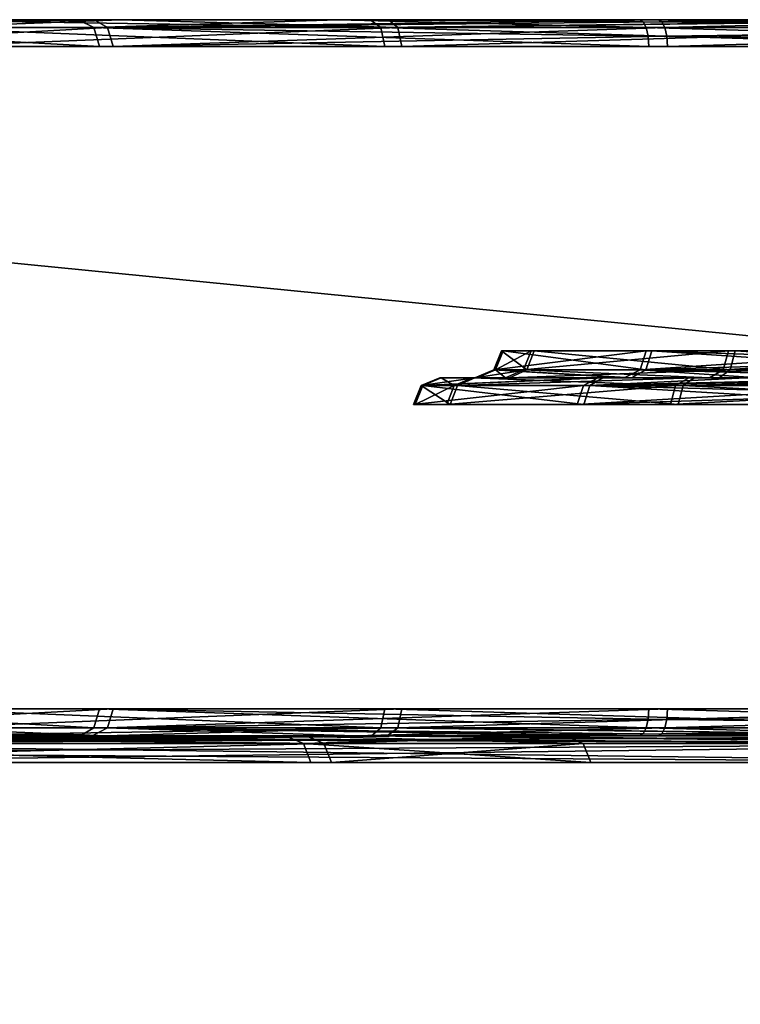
# Model space of a CAD drawing. Header units: millimetres. Extents: x -150 to 150, y -85 to 1149.
# Tile 82 of 256: x -118.74 to -117.934, y 1008.3 to 1009.4. Entities that reach past the tile are written whole.
import ezdxf

# ---------------------------------------------------------------- set-up
doc = ezdxf.new("R2010")
doc.units = ezdxf.units.MM
doc.header["$LTSCALE"] = 21.359881
for name, color, linetype in [('3503', 7, 'CONTINUOUS'), ('3504', 7, 'CONTINUOUS'), ('3507', 7, 'CONTINUOUS'), ('3508', 7, 'CONTINUOUS'), ('3519', 7, 'CONTINUOUS'), ('3520', 7, 'CONTINUOUS'), ('3521', 7, 'CONTINUOUS'), ('3522', 7, 'CONTINUOUS'), ('3523', 7, 'CONTINUOUS'), ('3524', 7, 'CONTINUOUS'), ('3525', 7, 'CONTINUOUS'), ('3526', 7, 'CONTINUOUS'), ('3532', 7, 'CONTINUOUS'), ('3533', 7, 'CONTINUOUS'), ('3534', 7, 'CONTINUOUS'), ('3535', 7, 'CONTINUOUS'), ('3544', 7, 'CONTINUOUS'), ('3545', 7, 'CONTINUOUS'), ('3548', 7, 'CONTINUOUS'), ('3549', 7, 'CONTINUOUS'), ('3560', 7, 'CONTINUOUS'), ('3561', 7, 'CONTINUOUS'), ('3562', 7, 'CONTINUOUS'), ('3563', 7, 'CONTINUOUS'), ('3564', 7, 'CONTINUOUS'), ('3565', 7, 'CONTINUOUS'), ('3566', 7, 'CONTINUOUS'), ('3567', 7, 'CONTINUOUS'), ('3573', 7, 'CONTINUOUS'), ('3574', 7, 'CONTINUOUS'), ('3575', 7, 'CONTINUOUS'), ('3576', 7, 'CONTINUOUS'), ('3616', 7, 'CONTINUOUS'), ('3617', 7, 'CONTINUOUS'), ('3657', 7, 'CONTINUOUS'), ('3658', 7, 'CONTINUOUS'), ('9023', 7, 'CONTINUOUS'), ('9025', 7, 'CONTINUOUS')]:
    doc.layers.add(name, color=color, linetype=linetype)

msp = doc.modelspace()

# ---------------------------------------------------------------- linework, layer by layer
at = {"layer": '3503', "linetype": 'CONTINUOUS'}
for points in [[(-118.291, 1008.9912, 257.388), (-118.1096, 1008.9912, 257.7839), (-118.2996, 1008.97, 257.3895), (-118.291, 1008.9912, 257.388)], [(-118.2996, 1008.97, 257.3895), (-118.1096, 1008.9912, 257.7839), (-118.1164, 1008.97, 257.7895), (-118.2996, 1008.97, 257.3895)], [(-118.2584, 1008.97, 256.9514), (-118.291, 1008.9912, 257.388), (-118.2996, 1008.97, 257.3895), (-118.2584, 1008.97, 256.9514)], [(-118.2501, 1008.9912, 256.9545), (-118.291, 1008.9912, 257.388), (-118.2584, 1008.97, 256.9514), (-118.2501, 1008.9912, 256.9545)], [(-118.0036, 1008.97, 256.5927), (-118.2501, 1008.9912, 256.9545), (-118.2584, 1008.97, 256.9514), (-118.0036, 1008.97, 256.5927)], [(-117.998, 1008.9912, 256.5995), (-118.2501, 1008.9912, 256.9545), (-118.0036, 1008.97, 256.5927), (-117.998, 1008.9912, 256.5995)], [(-117.7546, 1008.9912, 258.036), (-117.7568, 1008.9815, 258.0421), (-118.1164, 1008.97, 257.7895), (-117.7546, 1008.9912, 258.036)], [(-118.1096, 1008.9912, 257.7839), (-117.7546, 1008.9912, 258.036), (-118.1164, 1008.97, 257.7895), (-118.1096, 1008.9912, 257.7839)], [(-117.6036, 1008.97, 256.4094), (-117.998, 1008.9912, 256.5995), (-118.0036, 1008.97, 256.5927), (-117.6036, 1008.97, 256.4094)], [(-117.6021, 1008.9912, 256.4181), (-117.998, 1008.9912, 256.5995), (-117.6036, 1008.97, 256.4094), (-117.6021, 1008.9912, 256.4181)], [(-117.7568, 1008.9815, 258.0421), (-117.7576, 1008.97, 258.0443), (-118.1164, 1008.97, 257.7895), (-117.7568, 1008.9815, 258.0421)]]:
    msp.add_3dface(points, dxfattribs=at)
at = {"layer": '3504', "linetype": 'CONTINUOUS'}
for points in [[(-118.1096, 1008.9912, 257.7839), (-118.291, 1008.9912, 257.388), (-118.0935, 1009, 257.7701), (-118.1096, 1008.9912, 257.7839)], [(-118.291, 1008.9912, 257.388), (-118.2501, 1008.9912, 256.9545), (-118.2307, 1009, 256.963), (-118.291, 1008.9912, 257.388)], [(-118.0935, 1009, 257.7701), (-118.291, 1008.9912, 257.388), (-118.2698, 1009, 257.3861), (-118.0935, 1009, 257.7701)], [(-118.2698, 1009, 257.3861), (-118.291, 1008.9912, 257.388), (-118.2307, 1009, 256.963), (-118.2698, 1009, 257.3861)], [(-118.2501, 1008.9912, 256.9545), (-117.998, 1008.9912, 256.5995), (-117.9858, 1009, 256.6169), (-118.2501, 1008.9912, 256.9545)], [(-118.2307, 1009, 256.963), (-118.2501, 1008.9912, 256.9545), (-117.9858, 1009, 256.6169), (-118.2307, 1009, 256.963)], [(-117.7472, 1009, 258.0161), (-118.1096, 1008.9912, 257.7839), (-118.0935, 1009, 257.7701), (-117.7472, 1009, 258.0161)], [(-118.1096, 1008.9912, 257.7839), (-117.7472, 1009, 258.0161), (-117.7512, 1008.9977, 258.0269), (-118.1096, 1008.9912, 257.7839)], [(-117.7546, 1008.9912, 258.036), (-118.1096, 1008.9912, 257.7839), (-117.7512, 1008.9977, 258.0269), (-117.7546, 1008.9912, 258.036)], [(-117.998, 1008.9912, 256.5995), (-117.6021, 1008.9912, 256.4181), (-117.6013, 1009, 256.4395), (-117.998, 1008.9912, 256.5995)], [(-117.9858, 1009, 256.6169), (-117.998, 1008.9912, 256.5995), (-117.6013, 1009, 256.4395), (-117.9858, 1009, 256.6169)]]:
    msp.add_3dface(points, dxfattribs=at)
at = {"layer": '3507', "linetype": 'CONTINUOUS'}
for points in [[(-118.2097, 1009.0088, 257.3742), (-118.1729, 1009.0088, 256.9832), (-118.201, 1009.03, 257.3728), (-118.2097, 1009.0088, 257.3742)], [(-118.0461, 1009.0088, 257.7313), (-118.2097, 1009.0088, 257.3742), (-118.0393, 1009.03, 257.7257), (-118.0461, 1009.0088, 257.7313)], [(-118.0393, 1009.03, 257.7257), (-118.2097, 1009.0088, 257.3742), (-118.201, 1009.03, 257.3728), (-118.0393, 1009.03, 257.7257)], [(-118.201, 1009.03, 257.3728), (-118.1729, 1009.0088, 256.9832), (-118.1646, 1009.03, 256.9863), (-118.201, 1009.03, 257.3728)], [(-118.1729, 1009.0088, 256.9832), (-117.9454, 1009.0088, 256.663), (-118.1646, 1009.03, 256.9863), (-118.1729, 1009.0088, 256.9832)], [(-118.1646, 1009.03, 256.9863), (-117.9454, 1009.0088, 256.663), (-117.9398, 1009.03, 256.6697), (-118.1646, 1009.03, 256.9863)], [(-117.7236, 1009.0185, 257.9527), (-118.0461, 1009.0088, 257.7313), (-117.7228, 1009.03, 257.9505), (-117.7236, 1009.0185, 257.9527)], [(-117.7228, 1009.03, 257.9505), (-118.0461, 1009.0088, 257.7313), (-118.0393, 1009.03, 257.7257), (-117.7228, 1009.03, 257.9505)], [(-117.9454, 1009.0088, 256.663), (-117.5883, 1009.0088, 256.4994), (-117.9398, 1009.03, 256.6697), (-117.9454, 1009.0088, 256.663)], [(-117.9398, 1009.03, 256.6697), (-117.5883, 1009.0088, 256.4994), (-117.5869, 1009.03, 256.508), (-117.9398, 1009.03, 256.6697)], [(-117.7259, 1009.0088, 257.9588), (-118.0461, 1009.0088, 257.7313), (-117.7236, 1009.0185, 257.9527), (-117.7259, 1009.0088, 257.9588)]]:
    msp.add_3dface(points, dxfattribs=at)
at = {"layer": '3508', "linetype": 'CONTINUOUS'}
for points in [[(-118.1729, 1009.0088, 256.9832), (-118.2097, 1009.0088, 257.3742), (-118.231, 1009, 257.3757), (-118.1729, 1009.0088, 256.9832)], [(-118.1923, 1009, 256.9746), (-118.1729, 1009.0088, 256.9832), (-118.231, 1009, 257.3757), (-118.1923, 1009, 256.9746)], [(-118.231, 1009, 257.3757), (-118.2097, 1009.0088, 257.3742), (-118.064, 1009, 257.743), (-118.231, 1009, 257.3757)], [(-118.2097, 1009.0088, 257.3742), (-118.0461, 1009.0088, 257.7313), (-118.064, 1009, 257.743), (-118.2097, 1009.0088, 257.3742)], [(-117.9454, 1009.0088, 256.663), (-118.1729, 1009.0088, 256.9832), (-118.1923, 1009, 256.9746), (-117.9454, 1009.0088, 256.663)], [(-117.9579, 1009, 256.6457), (-117.9454, 1009.0088, 256.663), (-118.1923, 1009, 256.9746), (-117.9579, 1009, 256.6457)], [(-118.064, 1009, 257.743), (-118.0461, 1009.0088, 257.7313), (-117.9141, 1009, 257.8828), (-118.064, 1009, 257.743)], [(-118.0461, 1009.0088, 257.7313), (-117.7259, 1009.0088, 257.9588), (-117.9141, 1009, 257.8828), (-118.0461, 1009.0088, 257.7313)], [(-117.592, 1009, 256.4785), (-117.9454, 1009.0088, 256.663), (-117.9579, 1009, 256.6457), (-117.592, 1009, 256.4785)], [(-117.5883, 1009.0088, 256.4994), (-117.9454, 1009.0088, 256.663), (-117.592, 1009, 256.4785), (-117.5883, 1009.0088, 256.4994)]]:
    msp.add_3dface(points, dxfattribs=at)
at = {"layer": '3519', "linetype": 'CONTINUOUS'}
for points in [[(-118.6568, 1009.3912, 258.3977), (-119.0375, 1009.3912, 257.7653), (-118.6504, 1009.37, 258.3917), (-118.6568, 1009.3912, 258.3977)], [(-118.6504, 1009.37, 258.3917), (-119.0375, 1009.3912, 257.7653), (-119.0291, 1009.37, 257.7625), (-118.6504, 1009.37, 258.3917)], [(-118.849, 1009.3912, 256.3382), (-118.3171, 1009.3912, 255.8263), (-118.8416, 1009.37, 256.343), (-118.849, 1009.3912, 256.3382)], [(-118.8416, 1009.37, 256.343), (-118.3171, 1009.3912, 255.8263), (-118.3125, 1009.37, 255.8338), (-118.8416, 1009.37, 256.343)], [(-118.0393, 1009.3912, 258.8024), (-118.6568, 1009.3912, 258.3977), (-118.0371, 1009.3815, 258.7963), (-118.0393, 1009.3912, 258.8024)], [(-118.0371, 1009.3815, 258.7963), (-118.6568, 1009.3912, 258.3977), (-118.0363, 1009.37, 258.7942), (-118.0371, 1009.3815, 258.7963)], [(-118.0363, 1009.37, 258.7942), (-118.6568, 1009.3912, 258.3977), (-118.6504, 1009.37, 258.3917), (-118.0363, 1009.37, 258.7942)], [(-118.3171, 1009.3912, 255.8263), (-117.6157, 1009.3912, 255.5959), (-118.3125, 1009.37, 255.8338), (-118.3171, 1009.3912, 255.8263)], [(-118.3125, 1009.37, 255.8338), (-117.6157, 1009.3912, 255.5959), (-117.6149, 1009.37, 255.6046), (-118.3125, 1009.37, 255.8338)]]:
    msp.add_3dface(points, dxfattribs=at)
at = {"layer": '3520', "linetype": 'CONTINUOUS'}
for points in [[(-119.058, 1009.4, 257.7709), (-119.0375, 1009.3912, 257.7653), (-118.6742, 1009.4, 258.4102), (-119.058, 1009.4, 257.7709)], [(-119.0375, 1009.3912, 257.7653), (-118.6568, 1009.3912, 258.3977), (-118.6742, 1009.4, 258.4102), (-119.0375, 1009.3912, 257.7653)], [(-118.6271, 1009.4, 256.0375), (-118.849, 1009.3912, 256.3382), (-118.8675, 1009.4, 256.3278), (-118.6271, 1009.4, 256.0375)], [(-118.3171, 1009.3912, 255.8263), (-118.849, 1009.3912, 256.3382), (-118.6271, 1009.4, 256.0375), (-118.3171, 1009.3912, 255.8263)], [(-118.6742, 1009.4, 258.4102), (-118.6568, 1009.3912, 258.3977), (-118.3839, 1009.4, 258.6516), (-118.6742, 1009.4, 258.4102)], [(-118.6568, 1009.3912, 258.3977), (-118.0393, 1009.3912, 258.8024), (-118.3839, 1009.4, 258.6516), (-118.6568, 1009.3912, 258.3977)], [(-118.3274, 1009.4, 255.8078), (-118.3171, 1009.3912, 255.8263), (-118.6271, 1009.4, 256.0375), (-118.3274, 1009.4, 255.8078)], [(-118.3839, 1009.4, 258.6516), (-118.0393, 1009.3912, 258.8024), (-118.0427, 1009.3977, 258.8115), (-118.3839, 1009.4, 258.6516)], [(-118.0467, 1009.4, 258.8223), (-118.3839, 1009.4, 258.6516), (-118.0427, 1009.3977, 258.8115), (-118.0467, 1009.4, 258.8223)], [(-117.6177, 1009.4, 255.5748), (-118.3171, 1009.3912, 255.8263), (-118.3274, 1009.4, 255.8078), (-117.6177, 1009.4, 255.5748)], [(-117.6157, 1009.3912, 255.5959), (-118.3171, 1009.3912, 255.8263), (-117.6177, 1009.4, 255.5748), (-117.6157, 1009.3912, 255.5959)]]:
    msp.add_3dface(points, dxfattribs=at)
at = {"layer": '3521', "linetype": 'CONTINUOUS'}
for points in [[(-118.0393, 1009.3912, 258.8024), (-118.0371, 1009.3815, 258.7963), (-117.3083, 1009.37, 258.8903), (-118.0393, 1009.3912, 258.8024)], [(-117.3074, 1009.3912, 258.8991), (-118.0393, 1009.3912, 258.8024), (-117.3083, 1009.37, 258.8903), (-117.3074, 1009.3912, 258.8991)], [(-118.0371, 1009.3815, 258.7963), (-118.0363, 1009.37, 258.7942), (-117.3083, 1009.37, 258.8903), (-118.0371, 1009.3815, 258.7963)]]:
    msp.add_3dface(points, dxfattribs=at)
at = {"layer": '3522', "linetype": 'CONTINUOUS'}
for points in [[(-118.0467, 1009.4, 258.8223), (-118.0427, 1009.3977, 258.8115), (-117.3074, 1009.3912, 258.8991), (-118.0467, 1009.4, 258.8223)], [(-118.0467, 1009.4, 258.8223), (-117.3074, 1009.3912, 258.8991), (-117.3055, 1009.4, 258.9202), (-118.0467, 1009.4, 258.8223)], [(-118.0427, 1009.3977, 258.8115), (-118.0393, 1009.3912, 258.8024), (-117.3074, 1009.3912, 258.8991), (-118.0427, 1009.3977, 258.8115)]]:
    msp.add_3dface(points, dxfattribs=at)
at = {"layer": '3523', "linetype": 'CONTINUOUS'}
for points in [[(-119.0375, 1008.6088, 257.7653), (-118.6568, 1008.6088, 258.3977), (-119.0291, 1008.63, 257.7625), (-119.0375, 1008.6088, 257.7653)], [(-119.0291, 1008.63, 257.7625), (-118.6568, 1008.6088, 258.3977), (-118.6504, 1008.63, 258.3917), (-119.0291, 1008.63, 257.7625)], [(-118.3171, 1008.6088, 255.8263), (-118.849, 1008.6088, 256.3382), (-118.3125, 1008.63, 255.8338), (-118.3171, 1008.6088, 255.8263)], [(-118.3125, 1008.63, 255.8338), (-118.849, 1008.6088, 256.3382), (-118.8416, 1008.63, 256.343), (-118.3125, 1008.63, 255.8338)], [(-118.6568, 1008.6088, 258.3977), (-118.0393, 1008.6088, 258.8024), (-118.6504, 1008.63, 258.3917), (-118.6568, 1008.6088, 258.3977)], [(-118.0371, 1008.6185, 258.7963), (-118.0363, 1008.63, 258.7942), (-118.6504, 1008.63, 258.3917), (-118.0371, 1008.6185, 258.7963)], [(-118.0393, 1008.6088, 258.8024), (-118.0371, 1008.6185, 258.7963), (-118.6504, 1008.63, 258.3917), (-118.0393, 1008.6088, 258.8024)], [(-117.6157, 1008.6088, 255.5959), (-118.3171, 1008.6088, 255.8263), (-117.6149, 1008.63, 255.6046), (-117.6157, 1008.6088, 255.5959)], [(-117.6149, 1008.63, 255.6046), (-118.3171, 1008.6088, 255.8263), (-118.3125, 1008.63, 255.8338), (-117.6149, 1008.63, 255.6046)]]:
    msp.add_3dface(points, dxfattribs=at)
at = {"layer": '3524', "linetype": 'CONTINUOUS'}
for points in [[(-118.6721, 1008.6, 258.4124), (-119.0375, 1008.6088, 257.7653), (-119.0574, 1008.6, 257.7726), (-118.6721, 1008.6, 258.4124)], [(-118.6568, 1008.6088, 258.3977), (-119.0375, 1008.6088, 257.7653), (-118.6721, 1008.6, 258.4124), (-118.6568, 1008.6088, 258.3977)], [(-118.849, 1008.6088, 256.3382), (-118.3171, 1008.6088, 255.8263), (-118.8664, 1008.6, 256.3262), (-118.849, 1008.6088, 256.3382)], [(-118.8664, 1008.6, 256.3262), (-118.3171, 1008.6088, 255.8263), (-118.3289, 1008.6, 255.8087), (-118.8664, 1008.6, 256.3262)], [(-118.0467, 1008.6, 258.8223), (-118.6568, 1008.6088, 258.3977), (-118.6721, 1008.6, 258.4124), (-118.0467, 1008.6, 258.8223)], [(-118.0393, 1008.6088, 258.8024), (-118.6568, 1008.6088, 258.3977), (-118.0427, 1008.6023, 258.8115), (-118.0393, 1008.6088, 258.8024)], [(-118.6568, 1008.6088, 258.3977), (-118.0467, 1008.6, 258.8223), (-118.0427, 1008.6023, 258.8115), (-118.6568, 1008.6088, 258.3977)], [(-118.3289, 1008.6, 255.8087), (-118.3171, 1008.6088, 255.8263), (-117.6208, 1008.6, 255.575), (-118.3289, 1008.6, 255.8087)], [(-118.3171, 1008.6088, 255.8263), (-117.6157, 1008.6088, 255.5959), (-117.6208, 1008.6, 255.575), (-118.3171, 1008.6088, 255.8263)]]:
    msp.add_3dface(points, dxfattribs=at)
at = {"layer": '3525', "linetype": 'CONTINUOUS'}
for points in [[(-118.0363, 1008.63, 258.7942), (-118.0371, 1008.6185, 258.7963), (-117.3074, 1008.6088, 258.8991), (-118.0363, 1008.63, 258.7942)], [(-118.0363, 1008.63, 258.7942), (-117.3074, 1008.6088, 258.8991), (-117.3083, 1008.63, 258.8903), (-118.0363, 1008.63, 258.7942)], [(-118.0371, 1008.6185, 258.7963), (-118.0393, 1008.6088, 258.8024), (-117.3074, 1008.6088, 258.8991), (-118.0371, 1008.6185, 258.7963)]]:
    msp.add_3dface(points, dxfattribs=at)
at = {"layer": '3526', "linetype": 'CONTINUOUS'}
for points in [[(-118.0427, 1008.6023, 258.8115), (-118.0467, 1008.6, 258.8223), (-117.6799, 1008.6, 258.9132), (-118.0427, 1008.6023, 258.8115)], [(-118.0393, 1008.6088, 258.8024), (-118.0427, 1008.6023, 258.8115), (-117.6799, 1008.6, 258.9132), (-118.0393, 1008.6088, 258.8024)], [(-117.3074, 1008.6088, 258.8991), (-118.0393, 1008.6088, 258.8024), (-117.6799, 1008.6, 258.9132), (-117.3074, 1008.6088, 258.8991)]]:
    msp.add_3dface(points, dxfattribs=at)
at = {"layer": '3532', "linetype": 'CONTINUOUS'}
for points in [[(-119.1298, 1008.6, 252.5658), (-117.4294, 1008.6, 252.2776), (-119.1373, 1008.5912, 252.546), (-119.1298, 1008.6, 252.5658)], [(-119.1373, 1008.5912, 252.546), (-117.4294, 1008.6, 252.2776), (-117.4282, 1008.5912, 252.2564), (-119.1373, 1008.5912, 252.546)]]:
    msp.add_3dface(points, dxfattribs=at)
at = {"layer": '3533', "linetype": 'CONTINUOUS'}
for points in [[(-119.1373, 1008.5912, 252.546), (-117.4282, 1008.5912, 252.2564), (-119.1402, 1008.57, 252.5377), (-119.1373, 1008.5912, 252.546)], [(-119.1402, 1008.57, 252.5377), (-117.4282, 1008.5912, 252.2564), (-117.4282, 1008.57, 252.2476), (-119.1402, 1008.57, 252.5377)]]:
    msp.add_3dface(points, dxfattribs=at)
at = {"layer": '3534', "linetype": 'CONTINUOUS'}
for points in [[(-119.1966, 1008.5977, 261.9171), (-119.2, 1008.5912, 261.9262), (-117.4949, 1008.5912, 262.2386), (-119.1966, 1008.5977, 261.9171)], [(-119.1926, 1008.6, 261.9063), (-119.1966, 1008.5977, 261.9171), (-117.4949, 1008.5912, 262.2386), (-119.1926, 1008.6, 261.9063)], [(-118.357, 1008.6, 262.1362), (-119.1926, 1008.6, 261.9063), (-117.4949, 1008.5912, 262.2386), (-118.357, 1008.6, 262.1362)], [(-117.4937, 1008.6, 262.2174), (-118.357, 1008.6, 262.1362), (-117.4949, 1008.5912, 262.2386), (-117.4937, 1008.6, 262.2174)]]:
    msp.add_3dface(points, dxfattribs=at)
at = {"layer": '3535', "linetype": 'CONTINUOUS'}
for points in [[(-119.2, 1008.5912, 261.9262), (-119.2022, 1008.5815, 261.9323), (-117.495, 1008.57, 262.2474), (-119.2, 1008.5912, 261.9262)], [(-117.4949, 1008.5912, 262.2386), (-119.2, 1008.5912, 261.9262), (-117.495, 1008.57, 262.2474), (-117.4949, 1008.5912, 262.2386)], [(-119.2022, 1008.5815, 261.9323), (-119.203, 1008.57, 261.9344), (-117.495, 1008.57, 262.2474), (-119.2022, 1008.5815, 261.9323)]]:
    msp.add_3dface(points, dxfattribs=at)
at = {"layer": '3544', "linetype": 'CONTINUOUS'}
for points in [[(-118.289, 1008.9912, 342.6009), (-118.254, 1008.9912, 343.0349), (-118.2977, 1008.97, 342.5993), (-118.289, 1008.9912, 342.6009)], [(-118.2977, 1008.97, 342.5993), (-118.254, 1008.9912, 343.0349), (-118.2622, 1008.97, 343.0379), (-118.2977, 1008.97, 342.5993)], [(-118.1091, 1008.97, 342.2018), (-118.289, 1008.9912, 342.6009), (-118.2977, 1008.97, 342.5993), (-118.1091, 1008.97, 342.2018)], [(-118.1024, 1008.9912, 342.2075), (-118.289, 1008.9912, 342.6009), (-118.1091, 1008.97, 342.2018), (-118.1024, 1008.9912, 342.2075)], [(-118.254, 1008.9912, 343.0349), (-118.0066, 1008.9912, 343.3933), (-118.2622, 1008.97, 343.0379), (-118.254, 1008.9912, 343.0349)], [(-118.2622, 1008.97, 343.0379), (-118.0066, 1008.9912, 343.3933), (-118.0123, 1008.97, 343.4), (-118.2622, 1008.97, 343.0379)], [(-117.747, 1008.97, 341.9519), (-118.1024, 1008.9912, 342.2075), (-118.1091, 1008.97, 342.2018), (-117.747, 1008.97, 341.9519)], [(-117.744, 1008.9912, 341.9601), (-118.1024, 1008.9912, 342.2075), (-117.7462, 1008.9815, 341.954), (-117.744, 1008.9912, 341.9601)], [(-117.7462, 1008.9815, 341.954), (-118.1024, 1008.9912, 342.2075), (-117.747, 1008.97, 341.9519), (-117.7462, 1008.9815, 341.954)], [(-118.0066, 1008.9912, 343.3933), (-117.6132, 1008.9912, 343.58), (-118.0123, 1008.97, 343.4), (-118.0066, 1008.9912, 343.3933)], [(-118.0123, 1008.97, 343.4), (-117.6132, 1008.9912, 343.58), (-117.6148, 1008.97, 343.5886), (-118.0123, 1008.97, 343.4)]]:
    msp.add_3dface(points, dxfattribs=at)
at = {"layer": '3545', "linetype": 'CONTINUOUS'}
for points in [[(-118.254, 1008.9912, 343.0349), (-118.289, 1008.9912, 342.6009), (-118.2685, 1009, 342.6065), (-118.254, 1008.9912, 343.0349)], [(-118.289, 1008.9912, 342.6009), (-118.1024, 1008.9912, 342.2075), (-118.088, 1009, 342.2233), (-118.289, 1008.9912, 342.6009)], [(-118.2685, 1009, 342.6065), (-118.289, 1008.9912, 342.6009), (-118.088, 1009, 342.2233), (-118.2685, 1009, 342.6065)], [(-118.2336, 1009, 343.029), (-118.254, 1008.9912, 343.0349), (-118.2685, 1009, 342.6065), (-118.2336, 1009, 343.029)], [(-118.0066, 1008.9912, 343.3933), (-118.254, 1008.9912, 343.0349), (-118.2336, 1009, 343.029), (-118.0066, 1008.9912, 343.3933)], [(-117.9916, 1009, 343.3782), (-118.0066, 1008.9912, 343.3933), (-118.2336, 1009, 343.029), (-117.9916, 1009, 343.3782)], [(-118.1024, 1008.9912, 342.2075), (-117.744, 1008.9912, 341.9601), (-117.9285, 1009, 342.0785), (-118.1024, 1008.9912, 342.2075)], [(-118.088, 1009, 342.2233), (-118.1024, 1008.9912, 342.2075), (-117.9285, 1009, 342.0785), (-118.088, 1009, 342.2233)], [(-117.6132, 1008.9912, 343.58), (-118.0066, 1008.9912, 343.3933), (-117.6097, 1009, 343.559), (-117.6132, 1008.9912, 343.58)], [(-117.6097, 1009, 343.559), (-118.0066, 1008.9912, 343.3933), (-117.9916, 1009, 343.3782), (-117.6097, 1009, 343.559)]]:
    msp.add_3dface(points, dxfattribs=at)
at = {"layer": '3548', "linetype": 'CONTINUOUS'}
for points in [[(-118.2079, 1009.0088, 342.6158), (-118.0396, 1009.0088, 342.2609), (-118.1993, 1009.03, 342.6173), (-118.2079, 1009.0088, 342.6158)], [(-118.1763, 1009.0088, 343.0073), (-118.2079, 1009.0088, 342.6158), (-118.168, 1009.03, 343.0043), (-118.1763, 1009.0088, 343.0073)], [(-118.168, 1009.03, 343.0043), (-118.2079, 1009.0088, 342.6158), (-118.1993, 1009.03, 342.6173), (-118.168, 1009.03, 343.0043)], [(-118.1993, 1009.03, 342.6173), (-118.0396, 1009.0088, 342.2609), (-118.0329, 1009.03, 342.2666), (-118.1993, 1009.03, 342.6173)], [(-117.9532, 1009.0088, 343.3305), (-118.1763, 1009.0088, 343.0073), (-117.9475, 1009.03, 343.3238), (-117.9532, 1009.0088, 343.3305)], [(-117.9475, 1009.03, 343.3238), (-118.1763, 1009.0088, 343.0073), (-118.168, 1009.03, 343.0043), (-117.9475, 1009.03, 343.3238)], [(-118.0396, 1009.0088, 342.2609), (-117.7163, 1009.0088, 342.0378), (-118.0329, 1009.03, 342.2666), (-118.0396, 1009.0088, 342.2609)], [(-117.7141, 1009.0185, 342.0439), (-117.7134, 1009.03, 342.0461), (-118.0329, 1009.03, 342.2666), (-117.7141, 1009.0185, 342.0439)], [(-117.7163, 1009.0088, 342.0378), (-117.7141, 1009.0185, 342.0439), (-118.0329, 1009.03, 342.2666), (-117.7163, 1009.0088, 342.0378)], [(-117.5983, 1009.0088, 343.4989), (-117.9532, 1009.0088, 343.3305), (-117.5967, 1009.03, 343.4902), (-117.5983, 1009.0088, 343.4989)], [(-117.5967, 1009.03, 343.4902), (-117.9532, 1009.0088, 343.3305), (-117.9475, 1009.03, 343.3238), (-117.5967, 1009.03, 343.4902)]]:
    msp.add_3dface(points, dxfattribs=at)
at = {"layer": '3549', "linetype": 'CONTINUOUS'}
for points in [[(-118.0558, 1009, 342.2473), (-118.2079, 1009.0088, 342.6158), (-118.2286, 1009, 342.6106), (-118.0558, 1009, 342.2473)], [(-118.2286, 1009, 342.6106), (-118.2079, 1009.0088, 342.6158), (-118.1967, 1009, 343.0131), (-118.2286, 1009, 342.6106)], [(-118.0396, 1009.0088, 342.2609), (-118.2079, 1009.0088, 342.6158), (-118.0558, 1009, 342.2473), (-118.0396, 1009.0088, 342.2609)], [(-118.2079, 1009.0088, 342.6158), (-118.1763, 1009.0088, 343.0073), (-118.1967, 1009, 343.0131), (-118.2079, 1009.0088, 342.6158)], [(-118.1967, 1009, 343.0131), (-118.1763, 1009.0088, 343.0073), (-117.9685, 1009, 343.3453), (-118.1967, 1009, 343.0131)], [(-118.1763, 1009.0088, 343.0073), (-117.9532, 1009.0088, 343.3305), (-117.9685, 1009, 343.3453), (-118.1763, 1009.0088, 343.0073)], [(-117.7234, 1009, 342.0178), (-118.0396, 1009.0088, 342.2609), (-118.0558, 1009, 342.2473), (-117.7234, 1009, 342.0178)], [(-117.7163, 1009.0088, 342.0378), (-118.0396, 1009.0088, 342.2609), (-117.7196, 1009.0023, 342.0286), (-117.7163, 1009.0088, 342.0378)], [(-118.0396, 1009.0088, 342.2609), (-117.7234, 1009, 342.0178), (-117.7196, 1009.0023, 342.0286), (-118.0396, 1009.0088, 342.2609)], [(-117.9685, 1009, 343.3453), (-117.9532, 1009.0088, 343.3305), (-117.6046, 1009, 343.5193), (-117.9685, 1009, 343.3453)], [(-117.9532, 1009.0088, 343.3305), (-117.5983, 1009.0088, 343.4989), (-117.6046, 1009, 343.5193), (-117.9532, 1009.0088, 343.3305)]]:
    msp.add_3dface(points, dxfattribs=at)
at = {"layer": '3560', "linetype": 'CONTINUOUS'}
for points in [[(-119.0304, 1009.3912, 342.2137), (-118.6413, 1009.3912, 341.5864), (-119.0221, 1009.37, 342.2166), (-119.0304, 1009.3912, 342.2137)], [(-119.0221, 1009.37, 342.2166), (-118.6413, 1009.3912, 341.5864), (-118.635, 1009.37, 341.5926), (-119.0221, 1009.37, 342.2166)], [(-118.336, 1009.3912, 344.1621), (-118.861, 1009.3912, 343.6432), (-118.3313, 1009.37, 344.1547), (-118.336, 1009.3912, 344.1621)], [(-118.3313, 1009.37, 344.1547), (-118.861, 1009.3912, 343.6432), (-118.8536, 1009.37, 343.6384), (-118.3313, 1009.37, 344.1547)], [(-118.6413, 1009.3912, 341.5864), (-118.0185, 1009.3912, 341.19), (-118.635, 1009.37, 341.5926), (-118.6413, 1009.3912, 341.5864)], [(-118.0185, 1009.3912, 341.19), (-118.0163, 1009.3815, 341.1961), (-118.635, 1009.37, 341.5926), (-118.0185, 1009.3912, 341.19)], [(-117.6378, 1009.3912, 344.4019), (-118.336, 1009.3912, 344.1621), (-117.6368, 1009.37, 344.3932), (-117.6378, 1009.3912, 344.4019)], [(-117.6368, 1009.37, 344.3932), (-118.336, 1009.3912, 344.1621), (-118.3313, 1009.37, 344.1547), (-117.6368, 1009.37, 344.3932)], [(-118.0163, 1009.3815, 341.1961), (-118.0155, 1009.37, 341.1983), (-118.635, 1009.37, 341.5926), (-118.0163, 1009.3815, 341.1961)]]:
    msp.add_3dface(points, dxfattribs=at)
at = {"layer": '3561', "linetype": 'CONTINUOUS'}
for points in [[(-118.6564, 1009.4, 341.5715), (-119.0304, 1009.3912, 342.2137), (-119.0502, 1009.4, 342.2061), (-118.6564, 1009.4, 341.5715)], [(-118.6413, 1009.3912, 341.5864), (-119.0304, 1009.3912, 342.2137), (-118.6564, 1009.4, 341.5715), (-118.6413, 1009.3912, 341.5864)], [(-118.861, 1009.3912, 343.6432), (-118.336, 1009.3912, 344.1621), (-118.8786, 1009.4, 343.655), (-118.861, 1009.3912, 343.6432)], [(-118.8786, 1009.4, 343.655), (-118.336, 1009.3912, 344.1621), (-118.348, 1009.4, 344.1796), (-118.8786, 1009.4, 343.655)], [(-118.0256, 1009.4, 341.17), (-118.6413, 1009.3912, 341.5864), (-118.6564, 1009.4, 341.5715), (-118.0256, 1009.4, 341.17)], [(-118.6413, 1009.3912, 341.5864), (-118.0256, 1009.4, 341.17), (-118.0218, 1009.3977, 341.1808), (-118.6413, 1009.3912, 341.5864)], [(-118.0185, 1009.3912, 341.19), (-118.6413, 1009.3912, 341.5864), (-118.0218, 1009.3977, 341.1808), (-118.0185, 1009.3912, 341.19)], [(-118.348, 1009.4, 344.1796), (-118.336, 1009.3912, 344.1621), (-117.6432, 1009.4, 344.4227), (-118.348, 1009.4, 344.1796)], [(-118.336, 1009.3912, 344.1621), (-117.6378, 1009.3912, 344.4019), (-117.6432, 1009.4, 344.4227), (-118.336, 1009.3912, 344.1621)]]:
    msp.add_3dface(points, dxfattribs=at)
at = {"layer": '3562', "linetype": 'CONTINUOUS'}
for points in [[(-118.0163, 1009.3815, 341.1961), (-118.0185, 1009.3912, 341.19), (-117.2854, 1009.3912, 341.1031), (-118.0163, 1009.3815, 341.1961)], [(-118.0155, 1009.37, 341.1983), (-118.0163, 1009.3815, 341.1961), (-117.2854, 1009.3912, 341.1031), (-118.0155, 1009.37, 341.1983)], [(-118.0155, 1009.37, 341.1983), (-117.2854, 1009.3912, 341.1031), (-117.2863, 1009.37, 341.1119), (-118.0155, 1009.37, 341.1983)]]:
    msp.add_3dface(points, dxfattribs=at)
at = {"layer": '3563', "linetype": 'CONTINUOUS'}
for points in [[(-118.0218, 1009.3977, 341.1808), (-118.0256, 1009.4, 341.17), (-117.6576, 1009.4, 341.084), (-118.0218, 1009.3977, 341.1808)], [(-118.0185, 1009.3912, 341.19), (-118.0218, 1009.3977, 341.1808), (-117.6576, 1009.4, 341.084), (-118.0185, 1009.3912, 341.19)], [(-117.2854, 1009.3912, 341.1031), (-118.0185, 1009.3912, 341.19), (-117.6576, 1009.4, 341.084), (-117.2854, 1009.3912, 341.1031)]]:
    msp.add_3dface(points, dxfattribs=at)
at = {"layer": '3564', "linetype": 'CONTINUOUS'}
for points in [[(-118.6413, 1008.6088, 341.5864), (-119.0304, 1008.6088, 342.2137), (-118.635, 1008.63, 341.5926), (-118.6413, 1008.6088, 341.5864)], [(-118.635, 1008.63, 341.5926), (-119.0304, 1008.6088, 342.2137), (-119.0221, 1008.63, 342.2166), (-118.635, 1008.63, 341.5926)], [(-118.861, 1008.6088, 343.6432), (-118.336, 1008.6088, 344.1621), (-118.8536, 1008.63, 343.6384), (-118.861, 1008.6088, 343.6432)], [(-118.8536, 1008.63, 343.6384), (-118.336, 1008.6088, 344.1621), (-118.3313, 1008.63, 344.1547), (-118.8536, 1008.63, 343.6384)], [(-118.0163, 1008.6185, 341.1961), (-118.6413, 1008.6088, 341.5864), (-118.0155, 1008.63, 341.1983), (-118.0163, 1008.6185, 341.1961)], [(-118.0155, 1008.63, 341.1983), (-118.6413, 1008.6088, 341.5864), (-118.635, 1008.63, 341.5926), (-118.0155, 1008.63, 341.1983)], [(-118.336, 1008.6088, 344.1621), (-117.6378, 1008.6088, 344.4019), (-118.3313, 1008.63, 344.1547), (-118.336, 1008.6088, 344.1621)], [(-118.3313, 1008.63, 344.1547), (-117.6378, 1008.6088, 344.4019), (-117.6368, 1008.63, 344.3932), (-118.3313, 1008.63, 344.1547)], [(-118.0185, 1008.6088, 341.19), (-118.6413, 1008.6088, 341.5864), (-118.0163, 1008.6185, 341.1961), (-118.0185, 1008.6088, 341.19)]]:
    msp.add_3dface(points, dxfattribs=at)
at = {"layer": '3565', "linetype": 'CONTINUOUS'}
for points in [[(-119.0508, 1008.6, 342.2078), (-119.0304, 1008.6088, 342.2137), (-118.6586, 1008.6, 341.5737), (-119.0508, 1008.6, 342.2078)], [(-119.0304, 1008.6088, 342.2137), (-118.6413, 1008.6088, 341.5864), (-118.6586, 1008.6, 341.5737), (-119.0304, 1008.6088, 342.2137)], [(-118.6431, 1008.6, 343.9468), (-118.861, 1008.6088, 343.6432), (-118.8797, 1008.6, 343.6533), (-118.6431, 1008.6, 343.9468)], [(-118.336, 1008.6088, 344.1621), (-118.861, 1008.6088, 343.6432), (-118.6431, 1008.6, 343.9468), (-118.336, 1008.6088, 344.1621)], [(-118.6586, 1008.6, 341.5737), (-118.6413, 1008.6088, 341.5864), (-118.3651, 1008.6, 341.3362), (-118.6586, 1008.6, 341.5737)], [(-118.3465, 1008.6, 344.1805), (-118.336, 1008.6088, 344.1621), (-118.6431, 1008.6, 343.9468), (-118.3465, 1008.6, 344.1805)], [(-118.6413, 1008.6088, 341.5864), (-118.0185, 1008.6088, 341.19), (-118.3651, 1008.6, 341.3362), (-118.6413, 1008.6088, 341.5864)], [(-118.3651, 1008.6, 341.3362), (-118.0185, 1008.6088, 341.19), (-118.0218, 1008.6023, 341.1808), (-118.3651, 1008.6, 341.3362)], [(-118.0256, 1008.6, 341.17), (-118.3651, 1008.6, 341.3362), (-118.0218, 1008.6023, 341.1808), (-118.0256, 1008.6, 341.17)], [(-117.64, 1008.6, 344.423), (-118.336, 1008.6088, 344.1621), (-118.3465, 1008.6, 344.1805), (-117.64, 1008.6, 344.423)], [(-117.6378, 1008.6088, 344.4019), (-118.336, 1008.6088, 344.1621), (-117.64, 1008.6, 344.423), (-117.6378, 1008.6088, 344.4019)]]:
    msp.add_3dface(points, dxfattribs=at)
at = {"layer": '3566', "linetype": 'CONTINUOUS'}
for points in [[(-118.0185, 1008.6088, 341.19), (-118.0163, 1008.6185, 341.1961), (-117.2863, 1008.63, 341.1119), (-118.0185, 1008.6088, 341.19)], [(-117.2854, 1008.6088, 341.1031), (-118.0185, 1008.6088, 341.19), (-117.2863, 1008.63, 341.1119), (-117.2854, 1008.6088, 341.1031)], [(-118.0163, 1008.6185, 341.1961), (-118.0155, 1008.63, 341.1983), (-117.2863, 1008.63, 341.1119), (-118.0163, 1008.6185, 341.1961)]]:
    msp.add_3dface(points, dxfattribs=at)
at = {"layer": '3567', "linetype": 'CONTINUOUS'}
for points in [[(-118.0256, 1008.6, 341.17), (-118.0218, 1008.6023, 341.1808), (-117.2854, 1008.6088, 341.1031), (-118.0256, 1008.6, 341.17)], [(-118.0256, 1008.6, 341.17), (-117.2854, 1008.6088, 341.1031), (-117.2831, 1008.6, 341.082), (-118.0256, 1008.6, 341.17)], [(-118.0218, 1008.6023, 341.1808), (-118.0185, 1008.6088, 341.19), (-117.2854, 1008.6088, 341.1031), (-118.0218, 1008.6023, 341.1808)]]:
    msp.add_3dface(points, dxfattribs=at)
at = {"layer": '3573', "linetype": 'CONTINUOUS'}
for points in [[(-117.4998, 1008.6, 347.7224), (-119.1967, 1008.6, 347.4098), (-119.2, 1008.5912, 347.4312), (-117.4998, 1008.6, 347.7224)], [(-117.4949, 1008.5912, 347.7436), (-117.4998, 1008.6, 347.7224), (-119.2, 1008.5912, 347.4312), (-117.4949, 1008.5912, 347.7436)]]:
    msp.add_3dface(points, dxfattribs=at)
at = {"layer": '3574', "linetype": 'CONTINUOUS'}
for points in [[(-117.495, 1008.57, 347.7524), (-119.2, 1008.5912, 347.4312), (-119.203, 1008.57, 347.4394), (-117.495, 1008.57, 347.7524)], [(-117.4949, 1008.5912, 347.7436), (-119.2, 1008.5912, 347.4312), (-117.495, 1008.57, 347.7524), (-117.4949, 1008.5912, 347.7436)]]:
    msp.add_3dface(points, dxfattribs=at)
at = {"layer": '3575', "linetype": 'CONTINUOUS'}
for points in [[(-119.1373, 1008.5912, 338.051), (-119.134, 1008.5977, 338.0602), (-118.2897, 1008.6, 337.852), (-119.1373, 1008.5912, 338.051)], [(-119.1373, 1008.5912, 338.051), (-118.2897, 1008.6, 337.852), (-117.4282, 1008.5912, 337.7614), (-119.1373, 1008.5912, 338.051)], [(-119.134, 1008.5977, 338.0602), (-119.1302, 1008.6, 338.071), (-118.2897, 1008.6, 337.852), (-119.134, 1008.5977, 338.0602)], [(-118.2897, 1008.6, 337.852), (-117.4234, 1008.6, 337.7827), (-117.4282, 1008.5912, 337.7614), (-118.2897, 1008.6, 337.852)]]:
    msp.add_3dface(points, dxfattribs=at)
at = {"layer": '3576', "linetype": 'CONTINUOUS'}
for points in [[(-119.1402, 1008.57, 338.0427), (-119.1395, 1008.5815, 338.0449), (-117.4282, 1008.5912, 337.7614), (-119.1402, 1008.57, 338.0427)], [(-119.1402, 1008.57, 338.0427), (-117.4282, 1008.5912, 337.7614), (-117.4282, 1008.57, 337.7526), (-119.1402, 1008.57, 338.0427)], [(-119.1395, 1008.5815, 338.0449), (-119.1373, 1008.5912, 338.051), (-117.4282, 1008.5912, 337.7614), (-119.1395, 1008.5815, 338.0449)]]:
    msp.add_3dface(points, dxfattribs=at)
at = {"layer": '3616', "linetype": 'CONTINUOUS'}
for points in [[(-118.4423, 1008.6, 280.0253), (-119.3155, 1008.6, 281.5144), (-119.299, 1008.5912, 281.5277), (-118.4423, 1008.6, 280.0253)], [(-118.4223, 1008.5912, 280.0324), (-118.4423, 1008.6, 280.0253), (-119.299, 1008.5912, 281.5277), (-118.4223, 1008.5912, 280.0324)], [(-119.2697, 1008.6, 275.1282), (-118.4188, 1008.6, 276.6272), (-118.3995, 1008.5912, 276.6183), (-119.2697, 1008.6, 275.1282)], [(-119.2561, 1008.5912, 275.1113), (-119.2697, 1008.6, 275.1282), (-118.3995, 1008.5912, 276.6183), (-119.2561, 1008.5912, 275.1113)], [(-118.1311, 1008.6, 278.3271), (-118.4423, 1008.6, 280.0253), (-118.1099, 1008.5912, 278.3273), (-118.1311, 1008.6, 278.3271)], [(-118.1099, 1008.5912, 278.3273), (-118.4423, 1008.6, 280.0253), (-118.4223, 1008.5912, 280.0324), (-118.1099, 1008.5912, 278.3273)], [(-118.4188, 1008.6, 276.6272), (-118.1311, 1008.6, 278.3271), (-118.3995, 1008.5912, 276.6183), (-118.4188, 1008.6, 276.6272)], [(-118.3995, 1008.5912, 276.6183), (-118.1311, 1008.6, 278.3271), (-118.1099, 1008.5912, 278.3273), (-118.3995, 1008.5912, 276.6183)]]:
    msp.add_3dface(points, dxfattribs=at)
at = {"layer": '3617', "linetype": 'CONTINUOUS'}
for points in [[(-118.4223, 1008.5912, 280.0324), (-119.299, 1008.5912, 281.5277), (-118.414, 1008.57, 280.0354), (-118.4223, 1008.5912, 280.0324)], [(-118.414, 1008.57, 280.0354), (-119.299, 1008.5912, 281.5277), (-119.2923, 1008.57, 281.5334), (-118.414, 1008.57, 280.0354)], [(-119.2561, 1008.5912, 275.1113), (-118.3995, 1008.5912, 276.6183), (-119.2494, 1008.57, 275.1057), (-119.2561, 1008.5912, 275.1113)], [(-119.2494, 1008.57, 275.1057), (-118.3995, 1008.5912, 276.6183), (-118.3912, 1008.57, 276.6153), (-119.2494, 1008.57, 275.1057)], [(-118.1099, 1008.5912, 278.3273), (-118.4223, 1008.5912, 280.0324), (-118.1011, 1008.57, 278.3274), (-118.1099, 1008.5912, 278.3273)], [(-118.1011, 1008.57, 278.3274), (-118.4223, 1008.5912, 280.0324), (-118.414, 1008.57, 280.0354), (-118.1011, 1008.57, 278.3274)], [(-118.3995, 1008.5912, 276.6183), (-118.1099, 1008.5912, 278.3273), (-118.3912, 1008.57, 276.6153), (-118.3995, 1008.5912, 276.6183)], [(-118.3912, 1008.57, 276.6153), (-118.1099, 1008.5912, 278.3273), (-118.1011, 1008.57, 278.3274), (-118.3912, 1008.57, 276.6153)]]:
    msp.add_3dface(points, dxfattribs=at)
at = {"layer": '3657', "linetype": 'CONTINUOUS'}
for points in [[(-118.4423, 1008.6, 323.4375), (-119.3154, 1008.6, 324.9263), (-119.299, 1008.5912, 324.9398), (-118.4423, 1008.6, 323.4375)], [(-118.4223, 1008.5912, 323.4444), (-118.4423, 1008.6, 323.4375), (-119.299, 1008.5912, 324.9398), (-118.4223, 1008.5912, 323.4444)], [(-119.2713, 1008.6, 318.5383), (-118.4195, 1008.6, 320.0373), (-119.2561, 1008.5912, 318.5234), (-119.2713, 1008.6, 318.5383)], [(-119.2561, 1008.5912, 318.5234), (-118.4195, 1008.6, 320.0373), (-118.3995, 1008.5912, 320.0303), (-119.2561, 1008.5912, 318.5234)], [(-118.1311, 1008.6, 321.7396), (-118.4423, 1008.6, 323.4375), (-118.4223, 1008.5912, 323.4444), (-118.1311, 1008.6, 321.7396)], [(-118.1099, 1008.5912, 321.7394), (-118.1311, 1008.6, 321.7396), (-118.4223, 1008.5912, 323.4444), (-118.1099, 1008.5912, 321.7394)], [(-118.4195, 1008.6, 320.0373), (-118.1311, 1008.6, 321.7396), (-118.3995, 1008.5912, 320.0303), (-118.4195, 1008.6, 320.0373)], [(-118.3995, 1008.5912, 320.0303), (-118.1311, 1008.6, 321.7396), (-118.1099, 1008.5912, 321.7394), (-118.3995, 1008.5912, 320.0303)]]:
    msp.add_3dface(points, dxfattribs=at)
at = {"layer": '3658', "linetype": 'CONTINUOUS'}
for points in [[(-118.4223, 1008.5912, 323.4444), (-119.299, 1008.5912, 324.9398), (-118.414, 1008.57, 323.4475), (-118.4223, 1008.5912, 323.4444)], [(-118.414, 1008.57, 323.4475), (-119.299, 1008.5912, 324.9398), (-119.2923, 1008.57, 324.9455), (-118.414, 1008.57, 323.4475)], [(-119.2561, 1008.5912, 318.5234), (-118.3995, 1008.5912, 320.0303), (-119.2494, 1008.57, 318.5177), (-119.2561, 1008.5912, 318.5234)], [(-119.2494, 1008.57, 318.5177), (-118.3995, 1008.5912, 320.0303), (-118.3912, 1008.57, 320.0274), (-119.2494, 1008.57, 318.5177)], [(-118.1099, 1008.5912, 321.7394), (-118.4223, 1008.5912, 323.4444), (-118.1011, 1008.57, 321.7394), (-118.1099, 1008.5912, 321.7394)], [(-118.1011, 1008.57, 321.7394), (-118.4223, 1008.5912, 323.4444), (-118.414, 1008.57, 323.4475), (-118.1011, 1008.57, 321.7394)], [(-118.3995, 1008.5912, 320.0303), (-118.1099, 1008.5912, 321.7394), (-118.3912, 1008.57, 320.0274), (-118.3995, 1008.5912, 320.0303)], [(-118.3912, 1008.57, 320.0274), (-118.1099, 1008.5912, 321.7394), (-118.1011, 1008.57, 321.7394), (-118.3912, 1008.57, 320.0274)]]:
    msp.add_3dface(points, dxfattribs=at)
at = {"layer": '9023', "linetype": 'CONTINUOUS'}
for points in [[(-121.5899, 1009.4, 388.2167), (-106.3174, 1009.4, 406.1274), (-121.4967, 1009.4, 211.6548), (-121.5899, 1009.4, 388.2167)], [(-121.4967, 1009.4, 211.6548), (-106.3174, 1009.4, 406.1274), (-106.1816, 1009.4, 193.7372), (-121.4967, 1009.4, 211.6548)]]:
    msp.add_3dface(points, dxfattribs=at)
at = {"layer": '9025', "linetype": 'CONTINUOUS'}
for points in [[(-106.3174, 1007.9, 193.8726), (-121.5899, 1007.9, 211.7833), (-121.4967, 1009.4, 211.6548), (-106.3174, 1007.9, 193.8726)], [(-121.4967, 1007.9, 388.3452), (-106.3174, 1009.4, 406.1274), (-121.5899, 1009.4, 388.2167), (-121.4967, 1007.9, 388.3452)], [(-106.3174, 1007.9, 193.8726), (-121.4967, 1009.4, 211.6548), (-106.1816, 1009.4, 193.7372), (-106.3174, 1007.9, 193.8726)], [(-121.4967, 1007.9, 388.3452), (-106.1816, 1007.9, 406.2628), (-106.3174, 1009.4, 406.1274), (-121.4967, 1007.9, 388.3452)]]:
    msp.add_3dface(points, dxfattribs=at)

doc.saveas('drawing.dxf')
